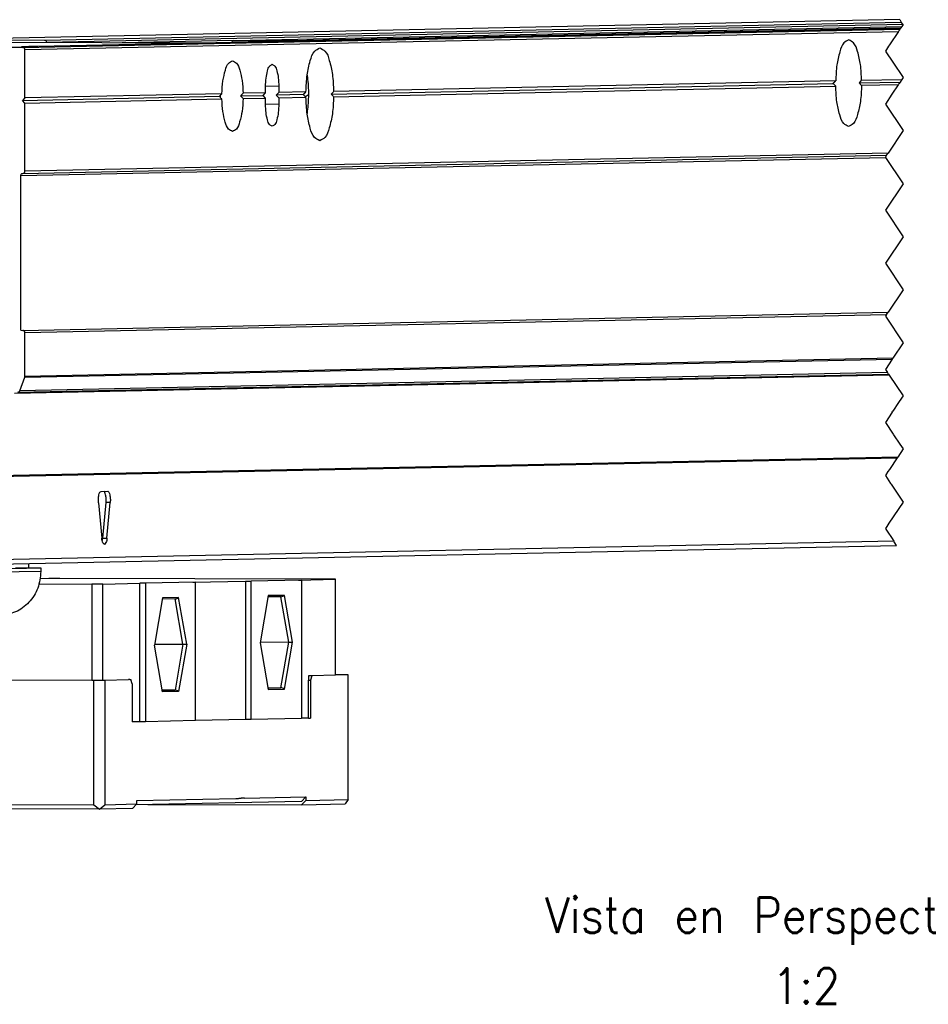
# Model space of a CAD drawing. Header units: inches. Extents: x -235 to 4216, y -109 to 485.
# Tile 12 of 31: x 412 to 464, y 49 to 105. Entities that reach past the tile are written whole.
import ezdxf

# ---------------------------------------------------------------- set-up
doc = ezdxf.new("R2010")
doc.units = ezdxf.units.IN
doc.layers.add('1', color=7, linetype='Continuous')
doc.styles.add('CONVERTER_11', font='txt.shx', dxfattribs={"width": 0.9})

# ---------------------------------------------------------------- blocks, each defined once
blk = doc.blocks.new('L-30_PERFIL__13', base_point=(768.8, 142.31))
at = {"color": 7, "linetype": 'Continuous'}
for p, q in [((923.88, 210.01), (815.53, 207.74)), ((827.08, 207.71), (924.05, 209.74)), ((827.32, 207.46), (924.22, 209.49)), ((824.63, 206.87), (923.9, 208.95)), ((824.87, 206.62), (923.73, 208.69)), ((848.54, 207.67), (924.1, 209.25)), ((854.95, 207.66), (924, 209.1)), ((857.25, 207.64), (923.95, 209.03)), ((845.37, 207.37), (815.01, 207.43)), ((815.84, 207.74), (827.08, 207.71)), ((848.31, 207.42), (826.34, 206.97)), ((848.45, 207.65), (835.89, 207.39)), ((857.31, 207.62), (848.31, 207.42)), ((848.54, 207.67), (854.03, 207.66)), ((854.03, 207.66), (854.03, 207.55)), ((821.05, 206.88), (824.48, 206.95)), ((824.63, 206.87), (821.05, 206.88)), ((824.87, 201.17), (824.87, 206.62)), ((859.52, 201.6), (916.34, 202.79)), ((916.63, 203.09), (859.81, 201.9)), ((919.27, 202.85), (923.91, 202.95)), ((919.55, 203.15), (924.1, 203.25)), ((847.17, 201.64), (824.87, 201.17)), ((852.11, 201.74), (849.56, 201.69)), ((851.82, 201.44), (852.11, 201.74)), ((853.6, 202.47), (852.11, 202.48)), ((852.11, 201.74), (852.11, 202.44)), ((853.6, 201.77), (853.32, 201.48)), ((853.6, 202.47), (853.6, 201.77)), ((856.67, 201.84), (853.6, 201.77)), ((859.81, 201.3), (873.69, 201.6)), ((873.69, 201.6), (916.63, 202.49)), ((923.7, 202.64), (919.55, 202.55)), ((824.59, 200.87), (846.88, 201.34)), ((824.87, 201.17), (824.59, 200.87)), ((824.87, 200.57), (824.59, 200.87)), ((824.87, 200.57), (847.17, 201.04)), ((824.87, 192.87), (824.87, 200.57)), ((849.28, 201.39), (851.82, 201.44)), ((849.56, 201.09), (852.11, 201.14)), ((852.11, 201.14), (851.82, 201.44)), ((852.11, 200.44), (852.11, 201.14)), ((852.11, 200.48), (853.6, 200.47)), ((856.38, 201.54), (853.32, 201.48)), ((853.32, 201.48), (853.6, 201.17)), ((853.6, 201.17), (856.67, 201.24)), ((853.6, 201.17), (853.6, 200.47)), ((922.55, 194.92), (824.87, 192.87)), ((824.4, 192.37), (922.27, 194.42)), ((824.64, 192.62), (922.38, 194.67)), ((824.4, 174.88), (824.4, 192.37)), ((824.63, 174.87), (922.55, 176.92)), ((824.87, 174.62), (922.38, 176.66)), ((824.4, 174.88), (824.63, 174.87)), ((824.87, 169.67), (824.87, 174.62)), ((824.86, 169.58), (923.03, 171.63)), ((923.09, 171.72), (824.87, 169.67)), ((922.67, 169.82), (823.68, 167.75)), ((824.06, 167.87), (922.59, 169.93)), ((922.49, 170.09), (824.28, 168.03)), ((824.28, 168.03), (824.86, 169.58)), ((824.86, 169.58), (824.87, 169.67)), ((923.64, 160.55), (820.27, 158.39)), ((820.27, 158.3), (923.58, 160.46)), ((833.49, 156.66), (834.24, 156.68)), ((833.21, 155.36), (833.58, 151.37)), ((833.68, 151.38), (834.05, 155.39)), ((834.53, 155.39), (834.05, 155.39)), ((834.15, 151.38), (834.53, 155.39)), ((923.19, 151.04), (820.39, 148.89)), ((820.39, 148.4), (923.51, 150.56)), ((833.68, 151.38), (834.15, 151.38)), ((826.68, 147.61), (811.59, 147.3)), ((820.39, 147.88), (826.68, 148.01)), ((823.81, 148.02), (826.68, 148.01)), ((826.68, 148.01), (826.68, 147.61))]:
    blk.add_line(p, q, dxfattribs=at)
at = {"color": 12, "linetype": 'Continuous'}
for p, q in [((923.88, 210.01), (924.05, 209.74)), ((924.22, 209.49), (924.05, 209.74)), ((924.24, 209.46), (924.1, 209.25)), ((924.22, 209.49), (924.24, 209.46)), ((923.73, 208.69), (922.71, 207.16)), ((923.73, 208.69), (923.78, 208.75)), ((923.78, 208.75), (923.83, 208.84)), ((923.83, 208.84), (923.9, 208.95)), ((923.95, 209.03), (923.9, 208.95)), ((924, 209.1), (923.95, 209.03)), ((924.1, 209.23), (924, 209.1)), ((924.1, 209.25), (924.1, 209.23)), ((922.71, 207.16), (922.6, 207)), ((922.6, 207), (922.24, 206.46)), ((922.24, 206.46), (922.38, 206.26)), ((922.38, 206.26), (923.02, 205.3)), ((923.02, 205.3), (923.08, 205.22)), ((923.08, 205.22), (924.24, 203.46)), ((923.74, 202.71), (923.7, 202.64)), ((923.76, 202.73), (923.74, 202.71)), ((923.78, 202.77), (923.76, 202.73)), ((923.91, 202.95), (923.78, 202.77)), ((924.1, 203.25), (923.91, 202.95)), ((924.24, 203.46), (924.1, 203.25)), ((922.98, 201.57), (922.24, 200.46)), ((923.7, 202.64), (922.98, 201.57)), ((922.24, 200.46), (924.24, 197.46)), ((924.24, 197.46), (922.55, 194.92)), ((922.38, 194.67), (922.55, 194.92)), ((922.38, 194.67), (922.24, 194.46)), ((922.24, 194.46), (922.27, 194.42)), ((922.27, 194.42), (924.24, 191.46)), ((924.24, 191.46), (922.24, 188.46)), ((922.24, 188.46), (924.24, 185.46)), ((924.24, 185.46), (922.24, 182.46)), ((922.24, 182.46), (924.24, 179.46)), ((924.24, 179.46), (922.55, 176.92)), ((922.38, 176.66), (922.24, 176.46)), ((922.24, 176.46), (924.24, 173.46)), ((922.38, 176.66), (922.55, 176.92)), ((924.24, 173.46), (923.09, 171.72)), ((923.03, 171.63), (922.24, 170.46)), ((923.03, 171.63), (923.09, 171.72)), ((922.24, 170.46), (922.49, 170.09)), ((922.57, 169.97), (922.49, 170.09)), ((922.57, 169.97), (922.59, 169.93)), ((922.59, 169.93), (922.67, 169.82)), ((922.67, 169.82), (924.24, 167.46)), ((924.08, 167.22), (923.74, 166.71)), ((924.15, 167.31), (924.08, 167.22)), ((924.24, 167.46), (924.15, 167.31)), ((923.74, 166.71), (923.09, 165.72)), ((923.03, 165.64), (922.24, 164.46)), ((923.03, 165.64), (923.09, 165.72)), ((922.24, 164.46), (923.11, 163.15)), ((923.11, 163.15), (923.12, 163.14)), ((923.12, 163.14), (923.18, 163.05)), ((923.18, 163.05), (923.88, 162.01)), ((924.24, 161.46), (923.64, 160.55)), ((923.88, 162.01), (924.24, 161.46)), ((923.58, 160.46), (922.7, 159.15)), ((923.64, 160.55), (923.58, 160.46)), ((922.54, 158.9), (922.24, 158.46)), ((922.24, 158.46), (922.84, 157.56)), ((922.7, 159.15), (922.54, 158.9)), ((922.84, 157.56), (922.91, 157.47)), ((922.91, 157.47), (924.24, 155.46)), ((924.24, 155.46), (922.64, 153.06)), ((922.4, 152.69), (922.24, 152.46)), ((922.64, 153.06), (922.4, 152.69)), ((922.24, 152.46), (922.28, 152.4)), ((922.28, 152.4), (922.44, 152.16)), ((922.44, 152.16), (923, 151.33)), ((923, 151.33), (923.19, 151.04)), ((923.24, 150.97), (923.19, 151.04)), ((923.51, 150.56), (923.24, 150.97))]:
    blk.add_line(p, q, dxfattribs=at)
at = {"color": 7, "linetype": 'Continuous'}
blk.add_arc((824.06, 168.11), 0.239, 271.9746, 340.3639, dxfattribs=at)
for points, knots in [([(827.08, 207.71), (827.14, 207.7), (827.27, 207.66), (827.3, 207.53), (827.32, 207.46)], [0, 0, 0, 0, 0.1840049, 0.3741979, 0.3741979, 0.3741979, 0.3741979]), ([(827.32, 207.46), (827.32, 207.45), (827.32, 207.43), (827.32, 207.41), (827.32, 207.41)], [0, 0, 0, 0, 0.02986338, 0.05906871, 0.05906871, 0.05906871, 0.05906871]), ([(848.31, 207.42), (848.32, 207.49), (848.35, 207.62), (848.48, 207.65), (848.54, 207.67)], [0, 0, 0, 0, 0.1896804, 0.3692026, 0.3692026, 0.3692026, 0.3692026]), ([(854.03, 207.66), (854.19, 207.66), (854.5, 207.66), (854.8, 207.66), (854.95, 207.66)], [0, 0, 0, 0, 0.4712866, 0.9187209, 0.9187209, 0.9187209, 0.9187209]), ([(854.95, 207.66), (854.96, 207.66), (854.98, 207.66), (855.03, 207.65), (855.08, 207.62), (855.11, 207.59), (855.13, 207.57)], [0, 0, 0, 0, 0.0297568, 0.0578509, 0.1373436, 0.2008372, 0.2008372, 0.2008372, 0.2008372]), ([(857.19, 207.62), (857.2, 207.62), (857.22, 207.63), (857.24, 207.64), (857.25, 207.64)], [0, 0, 0, 0, 0.03272205, 0.06175634, 0.06175634, 0.06175634, 0.06175634]), ([(857.25, 207.64), (857.3, 207.64), (857.4, 207.64), (857.5, 207.63), (857.54, 207.63)], [0, 0, 0, 0, 0.1698375, 0.2908671, 0.2908671, 0.2908671, 0.2908671]), ([(857.54, 207.63), (857.53, 207.63), (857.51, 207.62), (857.47, 207.62), (857.4, 207.62), (857.34, 207.62), (857.31, 207.62)], [0, 0, 0, 0, 0.014901, 0.0583711, 0.130122, 0.2299558, 0.2299558, 0.2299558, 0.2299558]), ([(918.1, 207.72), (917.9, 207.62), (917.37, 207.35), (917.03, 206.22), (916.7, 204.81), (916.65, 203.7), (916.63, 203.09)], [0, 0, 0, 0, 0.644613, 1.742546, 3.276372, 5.073158, 5.073158, 5.073158, 5.073158]), ([(919.55, 203.15), (919.53, 203.75), (919.48, 204.85), (919.16, 206.24), (918.82, 207.36), (918.3, 207.62), (918.1, 207.72)], [0, 0, 0, 0, 1.775747, 3.287621, 4.36916, 5.006486, 5.006486, 5.006486, 5.006486]), ([(826.34, 206.97), (826.1, 206.97), (825.48, 206.96), (824.86, 206.95), (824.48, 206.95)], [0, 0, 0, 0, 0.718701, 1.85724, 1.85724, 1.85724, 1.85724]), ([(824.87, 206.62), (824.86, 206.69), (824.83, 206.83), (824.7, 206.86), (824.63, 206.87)], [0, 0, 0, 0, 0.1904284, 0.378617, 0.378617, 0.378617, 0.378617]), ([(856.67, 201.84), (856.7, 202.49), (856.75, 203.69), (857.1, 205.2), (857.47, 206.42), (858.04, 206.71), (858.25, 206.82)], [0, 0, 0, 0, 1.931801, 3.582192, 4.763795, 5.456782, 5.456782, 5.456782, 5.456782]), ([(858.25, 206.82), (858.46, 206.71), (859.03, 206.43), (859.38, 205.23), (859.73, 203.73), (859.78, 202.55), (859.81, 201.9)], [0, 0, 0, 0, 0.685167, 1.849171, 3.476026, 5.385333, 5.385333, 5.385333, 5.385333]), ([(847.17, 201.64), (847.19, 202.13), (847.24, 203.03), (847.51, 204.16), (847.78, 205.07), (848.21, 205.28), (848.37, 205.36)], [0, 0, 0, 0, 1.449513, 2.683617, 3.566448, 4.086687, 4.086687, 4.086687, 4.086687]), ([(848.37, 205.36), (848.53, 205.29), (848.96, 205.07), (849.23, 204.18), (849.49, 203.06), (849.54, 202.17), (849.56, 201.69)], [0, 0, 0, 0, 0.514319, 1.383856, 2.600085, 4.032305, 4.032305, 4.032305, 4.032305]), ([(852.11, 202.44), (852.11, 202.77), (852.13, 203.37), (852.3, 204.13), (852.47, 204.75), (852.75, 204.9), (852.86, 204.96)], [0, 0, 0, 0, 0.963567, 1.796336, 2.394436, 2.740109, 2.740109, 2.740109, 2.740109]), ([(852.86, 204.96), (852.96, 204.9), (853.24, 204.75), (853.41, 204.14), (853.58, 203.39), (853.59, 202.79), (853.6, 202.47)], [0, 0, 0, 0, 0.341874, 0.931371, 1.752837, 2.706044, 2.706044, 2.706044, 2.706044]), ([(856.81, 203.74), (856.82, 203.66), (856.84, 203.5), (856.93, 202.68), (856.99, 201.31), (856.87, 200.04), (856.8, 199.41)], [0, 0, 0, 0, 0.242377, 0.490961, 2.452993, 4.339482, 4.339482, 4.339482, 4.339482]), ([(916.34, 202.79), (916.35, 202.81), (916.37, 202.83), (916.41, 202.87), (916.45, 202.91), (916.48, 202.94), (916.52, 202.98), (916.55, 203.02), (916.59, 203.06), (916.61, 203.08), (916.63, 203.09)], [0, 0, 0, 0, 0.0518351, 0.1037326, 0.1556878, 0.2076965, 0.2597539, 0.3118557, 0.3639972, 0.4161741, 0.4161741, 0.4161741, 0.4161741]), ([(916.63, 202.49), (916.6, 202.52), (916.55, 202.57), (916.48, 202.64), (916.41, 202.72), (916.36, 202.77), (916.34, 202.79)], [0, 0, 0, 0, 0.1044995, 0.2088385, 0.312993, 0.4169393, 0.4169393, 0.4169393, 0.4169393]), ([(919.27, 202.85), (919.28, 202.87), (919.31, 202.89), (919.34, 202.93), (919.38, 202.97), (919.41, 203), (919.45, 203.04), (919.48, 203.08), (919.52, 203.12), (919.54, 203.14), (919.55, 203.15)], [0, 0, 0, 0, 0.0517744, 0.1034897, 0.1551414, 0.206725, 0.258236, 0.30967, 0.3610225, 0.4122891, 0.4122891, 0.4122891, 0.4122891]), ([(919.55, 202.55), (919.53, 202.58), (919.48, 202.63), (919.41, 202.71), (919.34, 202.78), (919.29, 202.83), (919.27, 202.85)], [0, 0, 0, 0, 0.1028756, 0.2060557, 0.3135759, 0.4132287, 0.4132287, 0.4132287, 0.4132287]), ([(846.88, 201.34), (846.89, 201.35), (846.92, 201.38), (846.95, 201.42), (846.99, 201.45), (847.03, 201.49), (847.06, 201.53), (847.1, 201.57), (847.13, 201.6), (847.16, 201.63), (847.17, 201.64)], [0, 0, 0, 0, 0.0518553, 0.1037875, 0.1557897, 0.2078553, 0.2599774, 0.3121493, 0.3643642, 0.4166153, 0.4166153, 0.4166153, 0.4166153]), ([(849.56, 201.69), (849.55, 201.68), (849.52, 201.65), (849.49, 201.62), (849.45, 201.58), (849.42, 201.54), (849.38, 201.5), (849.35, 201.47), (849.31, 201.43), (849.29, 201.4), (849.28, 201.39)], [0, 0, 0, 0, 0.0511358, 0.1023837, 0.1537372, 0.2051895, 0.2567341, 0.3083642, 0.3600731, 0.411854, 0.411854, 0.411854, 0.411854]), ([(856.38, 201.54), (856.39, 201.55), (856.42, 201.58), (856.45, 201.61), (856.49, 201.65), (856.53, 201.69), (856.56, 201.73), (856.6, 201.76), (856.64, 201.8), (856.66, 201.83), (856.67, 201.84)], [0, 0, 0, 0, 0.0518297, 0.1037174, 0.1556593, 0.2076514, 0.2596898, 0.3117706, 0.3638898, 0.4160436, 0.4160436, 0.4160436, 0.4160436]), ([(859.81, 201.9), (859.76, 201.85), (859.67, 201.75), (859.57, 201.65), (859.52, 201.6)], [0, 0, 0, 0, 0.2057544, 0.4124177, 0.4124177, 0.4124177, 0.4124177]), ([(859.52, 201.6), (859.57, 201.55), (859.67, 201.45), (859.76, 201.35), (859.81, 201.3)], [0, 0, 0, 0, 0.2071097, 0.4133514, 0.4133514, 0.4133514, 0.4133514]), ([(918.08, 197.92), (917.89, 198.02), (917.36, 198.29), (917.02, 199.41), (916.7, 200.79), (916.65, 201.9), (916.63, 202.49)], [0, 0, 0, 0, 0.637326, 1.718865, 3.23074, 5.006487, 5.006487, 5.006487, 5.006487]), ([(919.55, 202.55), (919.53, 201.95), (919.48, 200.83), (919.15, 199.43), (918.81, 198.3), (918.28, 198.02), (918.08, 197.92)], [0, 0, 0, 0, 1.796786, 3.330613, 4.428546, 5.073159, 5.073159, 5.073159, 5.073159]), ([(847.17, 201.04), (847.15, 201.06), (847.1, 201.11), (847.02, 201.19), (846.95, 201.27), (846.9, 201.32), (846.88, 201.34)], [0, 0, 0, 0, 0.1046416, 0.2091063, 0.3165938, 0.4173611, 0.4173611, 0.4173611, 0.4173611]), ([(846.98, 201.23), (846.99, 201.27), (846.99, 201.34), (846.98, 201.41), (846.98, 201.44)], [0, 0, 0, 0, 0.106937, 0.2078268, 0.2078268, 0.2078268, 0.2078268]), ([(848.36, 197.36), (848.2, 197.44), (847.77, 197.66), (847.5, 198.55), (847.24, 199.67), (847.19, 200.56), (847.17, 201.04)], [0, 0, 0, 0, 0.514319, 1.383856, 2.600085, 4.032306, 4.032306, 4.032306, 4.032306]), ([(849.56, 201.09), (849.54, 200.6), (849.49, 199.7), (849.22, 198.57), (848.95, 197.66), (848.52, 197.45), (848.36, 197.36)], [0, 0, 0, 0, 1.449514, 2.683618, 3.566449, 4.086689, 4.086689, 4.086689, 4.086689]), ([(849.28, 201.39), (849.32, 201.34), (849.42, 201.24), (849.51, 201.14), (849.56, 201.09)], [0, 0, 0, 0, 0.2069806, 0.412813, 0.412813, 0.412813, 0.412813]), ([(852.85, 197.96), (852.74, 198.01), (852.46, 198.16), (852.29, 198.77), (852.13, 199.53), (852.11, 200.12), (852.11, 200.44)], [0, 0, 0, 0, 0.341874, 0.931371, 1.752837, 2.706044, 2.706044, 2.706044, 2.706044]), ([(853.6, 200.47), (853.59, 200.15), (853.58, 199.55), (853.41, 198.78), (853.24, 198.17), (852.95, 198.01), (852.85, 197.96)], [0, 0, 0, 0, 0.963567, 1.796336, 2.394436, 2.740109, 2.740109, 2.740109, 2.740109]), ([(856.67, 201.24), (856.65, 201.26), (856.6, 201.31), (856.53, 201.39), (856.45, 201.46), (856.41, 201.51), (856.38, 201.54)], [0, 0, 0, 0, 0.1057483, 0.2087574, 0.3128838, 0.4168145, 0.4168145, 0.4168145, 0.4168145]), ([(856.57, 201.34), (856.62, 201.36), (856.71, 201.38), (856.81, 201.43), (856.89, 201.47), (856.93, 201.5), (856.95, 201.51)], [0, 0, 0, 0, 0.1583133, 0.2726346, 0.3454759, 0.4157935, 0.4157935, 0.4157935, 0.4157935]), ([(858.23, 196.32), (858.02, 196.43), (857.45, 196.72), (857.1, 197.92), (856.75, 199.41), (856.7, 200.6), (856.67, 201.24)], [0, 0, 0, 0, 0.685167, 1.849172, 3.476027, 5.385335, 5.385335, 5.385335, 5.385335]), ([(859.81, 201.3), (859.78, 200.66), (859.73, 199.45), (859.38, 197.94), (859.01, 196.72), (858.44, 196.43), (858.23, 196.32)], [0, 0, 0, 0, 1.931801, 3.582193, 4.763797, 5.456783, 5.456783, 5.456783, 5.456783]), ([(824.64, 192.62), (824.7, 192.64), (824.83, 192.67), (824.86, 192.81), (824.87, 192.87)], [0, 0, 0, 0, 0.1837284, 0.3736539, 0.3736539, 0.3736539, 0.3736539]), ([(824.4, 192.37), (824.41, 192.44), (824.44, 192.57), (824.57, 192.61), (824.64, 192.62)], [0, 0, 0, 0, 0.1899256, 0.3736541, 0.3736541, 0.3736541, 0.3736541]), ([(824.87, 174.62), (824.86, 174.69), (824.83, 174.83), (824.7, 174.86), (824.63, 174.87)], [0, 0, 0, 0, 0.1904284, 0.378617, 0.378617, 0.378617, 0.378617]), ([(833.21, 155.36), (833.2, 155.52), (833.18, 155.82), (833.24, 156.21), (833.3, 156.54), (833.44, 156.63), (833.49, 156.66)], [0, 0, 0, 0, 0.462943, 0.895016, 1.215219, 1.389787, 1.389787, 1.389787, 1.389787]), ([(834.05, 155.39), (834.06, 155.54), (834.08, 155.84), (834.02, 156.23), (833.95, 156.52), (833.85, 156.63), (833.81, 156.67)], [0, 0, 0, 0, 0.463341, 0.893172, 1.170126, 1.340106, 1.340106, 1.340106, 1.340106]), ([(834.24, 156.68), (834.29, 156.65), (834.43, 156.56), (834.49, 156.23), (834.55, 155.84), (834.54, 155.54), (834.53, 155.39)], [0, 0, 0, 0, 0.169638, 0.485577, 0.915407, 1.378748, 1.378748, 1.378748, 1.378748]), ([(833.87, 150.67), (833.8, 150.73), (833.61, 150.91), (833.59, 151.19), (833.58, 151.37)], [0, 0, 0, 0, 0.2609776, 0.7754194, 0.7754194, 0.7754194, 0.7754194]), ([(833.63, 151.07), (833.64, 151.12), (833.66, 151.22), (833.67, 151.33), (833.68, 151.38)], [0, 0, 0, 0, 0.1499986, 0.3159142, 0.3159142, 0.3159142, 0.3159142]), ([(834.15, 151.38), (834.14, 151.2), (834.13, 150.92), (833.93, 150.73), (833.87, 150.67)], [0, 0, 0, 0, 0.5231997, 0.7883037, 0.7883037, 0.7883037, 0.7883037]), ([(826.68, 147.61), (826.61, 146.97), (826.47, 145.69), (825.41, 144.05), (823.87, 142.89), (822.63, 142.71), (822.01, 142.62)], [0, 0, 0, 0, 1.920082, 3.816209, 5.679026, 7.518185, 7.518185, 7.518185, 7.518185])]:
    blk.add_open_spline(points, degree=3, knots=knots, dxfattribs=at)
blk = doc.blocks.new('L-30_CABEZA__14', base_point=(801.01, 120.73))
at = {"color": 7, "linetype": 'Continuous'}
for p, q in [((826.48, 146.19), (832.44, 146.18)), ((827.58, 146.8), (826.61, 146.78)), ((828.84, 146.8), (827.58, 146.8)), ((859.37, 146.74), (828.84, 146.8)), ((833.69, 146.18), (832.44, 146.18)), ((832.44, 146.18), (832.44, 135.33)), ((833.69, 146.18), (837.88, 146.27)), ((833.69, 135.33), (833.69, 146.18)), ((838.51, 146.27), (837.88, 146.27)), ((837.88, 130.62), (837.88, 146.27)), ((844.19, 146.39), (838.51, 146.27)), ((838.51, 146.27), (838.51, 130.62)), ((843.86, 146.39), (849.85, 146.52)), ((843.86, 146.39), (844.19, 146.39)), ((844.19, 130.74), (844.19, 146.39)), ((849.85, 146.52), (850.48, 146.52)), ((849.85, 146.52), (849.85, 130.87)), ((856.16, 146.64), (850.48, 146.52)), ((850.48, 130.87), (850.48, 146.52)), ((855.83, 146.64), (860.02, 146.73)), ((855.83, 146.64), (856.16, 146.64)), ((856.16, 146.64), (856.16, 130.99)), ((860.02, 146.73), (859.37, 146.74)), ((860.02, 135.88), (860.02, 146.73)), ((852.4, 144.87), (851.49, 139.54)), ((854.24, 144.9), (852.4, 144.87)), ((855.15, 139.62), (854.24, 144.9)), ((840.43, 144.61), (839.52, 139.29)), ((841.86, 144.5), (840.41, 144.47)), ((842.27, 144.65), (840.43, 144.61)), ((841.87, 144.5), (841.86, 144.5)), ((842.75, 139.37), (841.86, 144.5)), ((843.18, 139.37), (842.27, 144.65)), ((853.83, 144.75), (852.38, 144.72)), ((853.84, 144.75), (853.83, 144.75)), ((854.72, 139.62), (853.83, 144.75)), ((801.25, 142.32), (801.25, 135.4)), ((801.9, 135.39), (801.9, 142.32)), ((840.43, 134.01), (839.52, 139.29)), ((839.53, 139.38), (842.75, 139.37)), ((842.75, 139.37), (841.86, 134.2)), ((843.18, 139.37), (842.27, 134.05)), ((851.49, 139.54), (852.4, 134.26)), ((851.5, 139.63), (854.72, 139.62)), ((853.83, 134.45), (854.72, 139.62)), ((854.24, 134.3), (855.15, 139.62)), ((860.02, 135.88), (857.34, 135.82)), ((860.81, 135.92), (860.02, 135.92)), ((861.46, 135.91), (860.02, 135.88)), ((861.46, 135.91), (860.81, 135.92)), ((861.46, 121.81), (861.46, 135.91)), ((801.01, 135.4), (801.25, 135.4)), ((801.01, 121.3), (801.01, 135.4)), ((801.25, 135.4), (801.66, 135.39)), ((801.66, 135.39), (801.9, 135.39)), ((801.66, 135.39), (801.66, 121.29)), ((801.9, 135.39), (832.44, 135.33)), ((832.44, 135.33), (832.67, 135.33)), ((832.67, 135.33), (833.69, 135.33)), ((832.67, 121.23), (832.67, 135.33)), ((833.69, 135.33), (833.93, 135.33)), ((833.93, 135.33), (836.61, 135.39)), ((833.93, 135.33), (833.93, 121.23)), ((836.76, 135.4), (836.61, 135.39)), ((836.76, 135.4), (836.85, 135.39)), ((837, 134.9), (836.85, 135.39)), ((837, 134.9), (837, 130.6)), ((856.96, 135.82), (856.96, 135.32)), ((857.11, 135.82), (856.96, 135.82)), ((856.96, 131.02), (856.96, 135.32)), ((856.96, 135.32), (857.2, 135.32)), ((857.34, 135.82), (857.11, 135.82)), ((857.34, 135.82), (857.2, 135.32)), ((857.2, 135.32), (857.2, 131.02)), ((840.4, 134.2), (841.86, 134.2)), ((841.86, 134.2), (840.41, 134.17)), ((842.27, 134.05), (840.43, 134.01)), ((852.37, 134.45), (853.83, 134.45)), ((852.38, 134.42), (853.83, 134.45)), ((852.4, 134.26), (854.24, 134.3)), ((837.88, 130.62), (837, 130.6)), ((838.51, 130.62), (837.88, 130.62)), ((844.19, 130.74), (838.51, 130.62)), ((849.85, 130.87), (844.19, 130.75)), ((850.48, 130.87), (849.85, 130.87)), ((856.16, 130.99), (850.48, 130.87)), ((856.96, 131.02), (856.16, 131)), ((856.96, 131.02), (857.2, 131.02)), ((856.19, 121.61), (837.43, 121.22)), ((837.52, 121.71), (848.73, 121.94)), ((837.52, 121.31), (837.52, 121.71)), ((848.73, 121.94), (849.05, 121.94)), ((849.05, 121.94), (849.06, 121.94)), ((849.06, 121.94), (849.1, 121.95)), ((849.1, 121.95), (849.34, 121.96)), ((849.35, 121.96), (849.34, 121.96)), ((849.67, 121.96), (849.35, 121.96)), ((849.68, 121.96), (849.67, 121.96)), ((849.74, 121.96), (849.68, 121.96)), ((849.74, 121.96), (856.67, 122.11)), ((856.19, 121.61), (856.67, 122.11)), ((856.67, 121.71), (856.19, 121.21)), ((856.67, 122.11), (856.67, 121.71)), ((856.67, 121.71), (861.46, 121.81)), ((861.46, 121.81), (861.13, 121.31)), ((801.34, 120.8), (801.01, 121.3)), ((801.34, 120.8), (801.66, 121.29)), ((833.3, 120.73), (801.34, 120.8)), ((801.66, 121.29), (832.67, 121.23)), ((832.67, 121.23), (833.3, 120.73)), ((833.3, 120.73), (833.93, 121.23)), ((837.04, 120.81), (833.3, 120.73)), ((833.93, 121.23), (837.52, 121.31)), ((837.04, 120.81), (837.52, 121.31)), ((838.78, 121.24), (856.19, 121.21)), ((856.19, 121.21), (861.13, 121.31))]:
    blk.add_line(p, q, dxfattribs=at)
for centre, radius, start, end in [((853.82, 145.41), 0.655, 272.2037, 309.9512), ((841.84, 145.16), 0.655, 272.2037, 309.9512), ((841.84, 133.54), 0.657, 50.0701, 88.8201), ((853.81, 133.79), 0.657, 50.0701, 88.8201)]:
    blk.add_arc(centre, radius, start, end, dxfattribs=at)
for points, knots in [([(825.31, 148.02), (825.31, 148.1), (825.31, 148.26), (825.32, 148.42), (825.32, 148.5)], [0, 0, 0, 0, 0.2439594, 0.4879118, 0.4879118, 0.4879118, 0.4879118]), ([(817.72, 142.53), (817.58, 142.34), (817.3, 141.95), (817.13, 140.96), (817.6, 139.7), (819.06, 139.04), (820.61, 139.7), (820.83, 140.69), (820.94, 141.2)], [0, 0, 0, 0, 0.703009, 1.439789, 2.923295, 4.358533, 5.791615, 7.273035, 7.273035, 7.273035, 7.273035]), ([(818.46, 142.55), (818.25, 142.38), (817.83, 142.02), (817.62, 141.06), (818.05, 139.94), (818.84, 139.75), (819.23, 139.66)], [0, 0, 0, 0, 0.78674, 1.613328, 2.791714, 3.931669, 3.931669, 3.931669, 3.931669]), ([(818.79, 141.23), (818.82, 141.51), (818.9, 142.05), (819.32, 142.4), (819.52, 142.57)], [0, 0, 0, 0, 0.809534, 1.580491, 1.580491, 1.580491, 1.580491]), ([(820.68, 141.2), (820.64, 141.5), (820.56, 142.06), (820.1, 142.41), (819.88, 142.58)], [0, 0, 0, 0, 0.843614, 1.646116, 1.646116, 1.646116, 1.646116]), ([(820.94, 141.2), (820.91, 141.47), (820.86, 141.98), (820.54, 142.39), (820.38, 142.59)], [0, 0, 0, 0, 0.77968, 1.523787, 1.523787, 1.523787, 1.523787]), ([(819.76, 139.77), (819.49, 139.94), (818.94, 140.27), (818.84, 140.91), (818.79, 141.23)], [0, 0, 0, 0, 0.896349, 1.837344, 1.837344, 1.837344, 1.837344]), ([(819.23, 139.66), (819.62, 139.76), (820.42, 139.98), (820.59, 140.79), (820.68, 141.2)], [0, 0, 0, 0, 1.124659, 2.286829, 2.286829, 2.286829, 2.286829]), ([(842.75, 139.37), (842.79, 139.37), (842.86, 139.37), (842.98, 139.37), (843.08, 139.37), (843.15, 139.37), (843.18, 139.37)], [0, 0, 0, 0, 0.1253091, 0.2179303, 0.3462037, 0.434465, 0.434465, 0.434465, 0.434465]), ([(854.72, 139.62), (854.76, 139.62), (854.83, 139.62), (854.95, 139.62), (855.05, 139.62), (855.12, 139.62), (855.15, 139.62)], [0, 0, 0, 0, 0.1253091, 0.2179303, 0.3462037, 0.434465, 0.434465, 0.434465, 0.434465])]:
    blk.add_open_spline(points, degree=3, knots=knots, dxfattribs=at)
blk = doc.blocks.new('L-30__15', base_point=(768.8, 120.73))
for name, p in [('L-30_PERFIL__13', (768.8, 142.31)), ('L-30_CABEZA__14', (801.01, 120.73))]:
    blk.add_blockref(name, p)
blk = doc.blocks.new('A1', base_point=(1052.56, 168.96))
blk.add_blockref('L-30__15', (768.8, 120.73))
at = {"layer": '1', "color": 2, "insert": (883.75, 110.73), "char_height": 4, "attachment_point": 1, "line_spacing_factor": 1.20048, "style": 'CONVERTER_11'}
blk.add_mtext('Vista en Perspectiva\\P        1:2', dxfattribs=at)

msp = doc.modelspace()

# ---------------------------------------------------------------- block references
at = {"xscale": 0.5, "yscale": 0.5, "zscale": 0.5}
msp.add_blockref('A1', (526.28, 84.48), dxfattribs=at)

doc.saveas('drawing.dxf')
